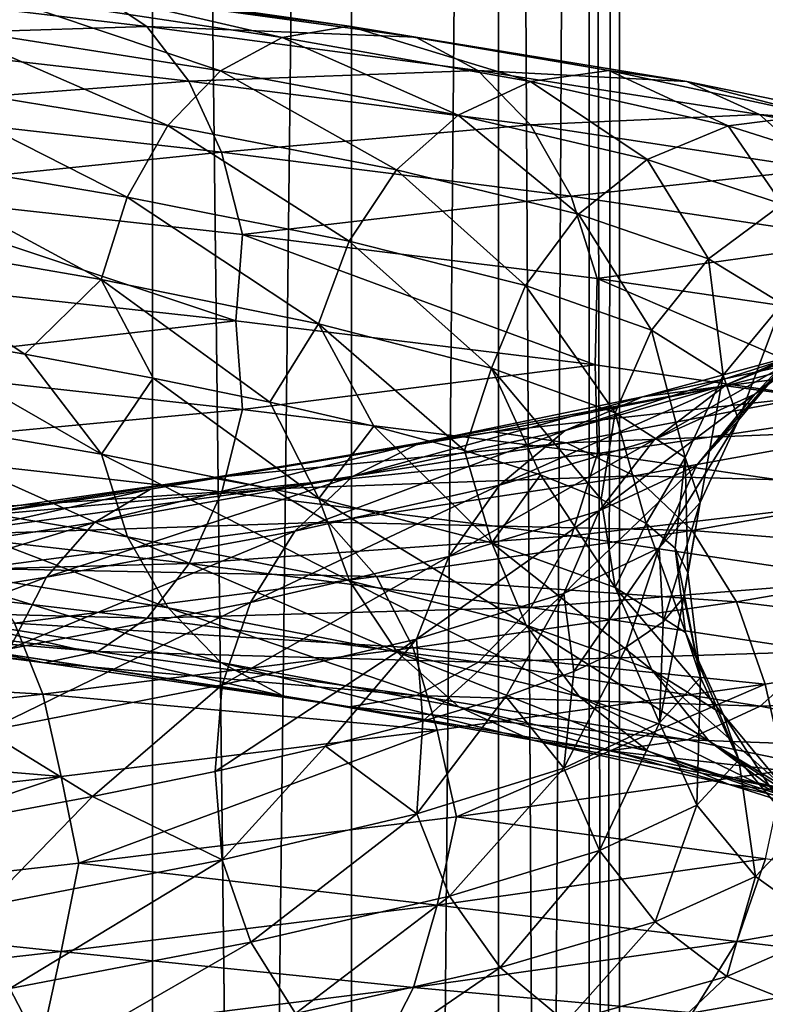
# Model space of a CAD drawing. Header units: metres. Extents: x -109 to 109, y -917 to 389.
# Tile 209 of 256: x 8.64 to 14.06, y -455.16 to -448. Entities that reach past the tile are written whole.
import ezdxf

# ---------------------------------------------------------------- set-up
doc = ezdxf.new("R2010")
doc.units = ezdxf.units.M
doc.layers.add('solid_24503124_XXX_01_SW0001_01', color=7, linetype='CONTINUOUS')

msp = doc.modelspace()

# ---------------------------------------------------------------- linework, layer by layer
at = {"layer": 'solid_24503124_XXX_01_SW0001_01'}
for points in [[(7.834188, -410, -10.374262), (9.606456, -535, -8.758754), (7.834196, -535, -10.374236)], [(9.607141, -410, -8.758013), (9.606456, -535, -8.758754), (7.834188, -410, -10.374262)], [(7.834294, -410, 10.374181), (7.834196, -535, 10.374236), (9.606456, -535, 8.758754)], [(7.834294, -410, 10.374181), (9.606456, -535, 8.758754), (9.607066, -410, 8.758096)], [(9.607066, -410, 8.758096), (9.606456, -535, 8.758754), (11.053084, -535, 6.843201)], [(11.052779, -410, -6.843673), (11.053084, -535, -6.843201), (9.606456, -535, -8.758754)], [(11.052779, -410, -6.843673), (9.606456, -535, -8.758754), (9.607141, -410, -8.758013)], [(9.607066, -410, 8.758096), (11.053084, -535, 6.843201), (11.052835, -410, 6.84358)], [(12.122142, -410, -4.696133), (11.053084, -535, -6.843201), (11.052779, -410, -6.843673)], [(11.052835, -410, 6.84358), (11.053084, -535, 6.843201), (12.122123, -410, 4.696183)], [(12.122123, -410, 4.696183), (11.053084, -535, 6.843201), (12.122266, -535, 4.695816)], [(12.122142, -410, -4.696133), (12.122266, -535, -4.695816), (11.053084, -535, -6.843201)], [(12.122123, -410, 4.696183), (12.122266, -535, 4.695816), (12.778495, -535, 2.389471)], [(12.122123, -410, 4.696183), (12.778495, -535, 2.389471), (12.778644, -410, 2.388729)], [(12.778636, -410, -2.388776), (12.122266, -535, -4.695816), (12.122142, -410, -4.696133)], [(12.778636, -410, -2.388776), (12.778495, -535, -2.389471), (12.122266, -535, -4.695816)], [(12.778644, -410, 2.388729), (12.778495, -535, 2.389471), (13, -535)], [(13, -410), (13, -535), (12.778495, -535, -2.389471)], [(12.778636, -410, -2.388776), (13, -410), (12.778495, -535, -2.389471)], [(12.778644, -410, 2.388729), (13, -535), (13, -410)], [(6.878595, -447.734497, -16.225285), (9.566786, -448.052399, -14.799064), (7.098633, -448.130981, -16.74431)], [(9.207066, -447.810822, -14.242605), (9.566786, -448.052399, -14.799064), (6.878595, -447.734497, -16.225285)], [(8.431896, -447.812439, -13.043479), (10.550812, -448.131927, -11.398964), (8.819411, -447.730835, -13.642934)], [(8.819411, -447.730835, -13.642934), (11.035708, -448.050323, -11.92284), (9.207066, -447.810822, -14.242605)], [(10.550812, -448.131927, -11.398964), (11.035708, -448.050323, -11.92284), (8.819411, -447.730835, -13.642934)], [(8.072597, -448.055634, -12.487671), (10.101221, -448.375122, -10.913232), (8.431896, -447.812439, -13.043479)], [(10.101221, -448.375122, -10.913232), (10.550812, -448.131927, -11.398964), (8.431896, -447.812439, -13.043479)], [(9.207066, -447.810822, -14.242605), (11.52078, -448.13031, -12.446905), (9.566786, -448.052399, -14.799064)], [(11.035708, -448.050323, -11.92284), (11.52078, -448.13031, -12.446905), (9.207066, -447.810822, -14.242605)], [(9.566786, -448.052399, -14.799064), (9.872815, -448.448883, -15.272467), (7.098633, -448.130981, -16.74431)], [(7.767199, -448.453522, -12.015244), (9.719077, -448.77301, -10.500368), (8.072597, -448.055634, -12.487671)], [(9.719077, -448.77301, -10.500368), (10.101221, -448.375122, -10.913232), (8.072597, -448.055634, -12.487671)], [(9.566786, -448.052399, -14.799064), (11.970897, -448.371887, -12.933206), (9.872815, -448.448883, -15.272467)], [(11.52078, -448.13031, -12.446905), (11.970897, -448.371887, -12.933206), (9.566786, -448.052399, -14.799064)], [(10.550812, -448.131927, -11.398964), (12.353908, -448.453003, -9.413593), (11.035708, -448.050323, -11.92284)], [(11.035708, -448.050323, -11.92284), (12.921671, -448.371399, -9.846225), (11.52078, -448.13031, -12.446905)], [(12.353908, -448.453003, -9.413593), (12.921671, -448.371399, -9.846225), (11.035708, -448.050323, -11.92284)], [(7.098633, -448.130981, -16.74431), (9.872815, -448.448883, -15.272467), (7.268275, -448.648743, -17.144464)], [(10.101221, -448.375122, -10.913232), (11.827484, -448.696198, -9.012462), (10.550812, -448.131927, -11.398964)], [(11.827484, -448.696198, -9.012462), (12.353908, -448.453003, -9.413593), (10.550812, -448.131927, -11.398964)], [(11.52078, -448.13031, -12.446905), (13.489639, -448.451385, -10.279014), (11.970897, -448.371887, -12.933206)], [(12.921671, -448.371399, -9.846225), (13.489639, -448.451385, -10.279014), (11.52078, -448.13031, -12.446905)], [(9.719077, -448.77301, -10.500368), (11.380033, -449.094086, -8.671507), (10.101221, -448.375122, -10.913232)], [(11.970897, -448.371887, -12.933206), (12.35383, -448.768372, -13.346923), (9.872815, -448.448883, -15.272467)], [(11.380033, -449.094086, -8.671507), (11.827484, -448.696198, -9.012462), (10.101221, -448.375122, -10.913232)], [(11.970897, -448.371887, -12.933206), (14.01668, -448.692963, -10.680614), (12.35383, -448.768372, -13.346923)], [(13.489639, -448.451385, -10.279014), (14.01668, -448.692963, -10.680614), (11.970897, -448.371887, -12.933206)], [(12.353908, -448.453003, -9.413593), (13.789617, -448.775635, -7.147867), (12.921671, -448.371399, -9.846225)], [(12.921671, -448.371399, -9.846225), (14.423363, -448.694061, -7.47637), (13.489639, -448.451385, -10.279014)], [(13.789617, -448.775635, -7.147867), (14.423363, -448.694061, -7.47637), (12.921671, -448.371399, -9.846225)], [(9.872815, -448.448883, -15.272467), (10.108755, -448.966644, -15.637447), (7.268275, -448.648743, -17.144464)], [(7.53203, -448.97229, -11.651456), (9.42481, -449.291779, -10.182446), (7.767199, -448.453522, -12.015244)], [(9.42481, -449.291779, -10.182446), (9.719077, -448.77301, -10.500368), (7.767199, -448.453522, -12.015244)], [(9.872815, -448.448883, -15.272467), (12.35383, -448.768372, -13.346923), (10.108755, -448.966644, -15.637447)], [(11.827484, -448.696198, -9.012462), (13.202015, -449.018829, -6.843283), (12.353908, -448.453003, -9.413593)], [(13.202015, -449.018829, -6.843283), (13.789617, -448.775635, -7.147867), (12.353908, -448.453003, -9.413593)], [(13.489639, -448.451385, -10.279014), (15.057338, -448.774048, -7.804992), (14.01668, -448.692963, -10.680614)], [(14.423363, -448.694061, -7.47637), (15.057338, -448.774048, -7.804992), (13.489639, -448.451385, -10.279014)], [(7.268275, -448.648743, -17.144464), (10.108755, -448.966644, -15.637447), (7.37743, -449.247345, -17.401939)], [(11.380033, -449.094086, -8.671507), (12.702562, -449.416748, -6.584391), (11.827484, -448.696198, -9.012462)], [(12.702562, -449.416748, -6.584391), (13.202015, -449.018829, -6.843283), (11.827484, -448.696198, -9.012462)], [(14.01668, -448.692963, -10.680614), (14.465055, -449.089447, -11.022273), (12.35383, -448.768372, -13.346923)], [(13.789617, -448.775635, -7.147867), (14.813636, -449.099884, -4.669183), (14.423363, -448.694061, -7.47637)], [(14.01668, -448.692963, -10.680614), (15.645628, -449.015625, -8.109933), (14.465055, -449.089447, -11.022273)], [(15.057338, -448.774048, -7.804992), (15.645628, -449.015625, -8.109933), (14.01668, -448.692963, -10.680614)], [(9.42481, -449.291779, -10.182446), (11.035477, -449.612854, -8.408958), (9.719077, -448.77301, -10.500368)], [(11.035477, -449.612854, -8.408958), (11.380033, -449.094086, -8.671507), (9.719077, -448.77301, -10.500368)], [(12.35383, -448.768372, -13.346923), (12.649061, -449.286133, -13.665887), (10.108755, -448.966644, -15.637447)], [(12.35383, -448.768372, -13.346923), (14.465055, -449.089447, -11.022273), (12.649061, -449.286133, -13.665887)], [(13.202015, -449.018829, -6.843283), (14.182399, -449.343079, -4.47022), (13.789617, -448.775635, -7.147867)], [(14.182399, -449.343079, -4.47022), (14.813636, -449.099884, -4.669183), (13.789617, -448.775635, -7.147867)], [(10.108755, -448.966644, -15.637447), (10.260569, -449.565247, -15.872291), (7.37743, -449.247345, -17.401939)], [(7.381127, -449.571503, -11.418022), (9.235988, -449.890991, -9.978444), (7.53203, -448.97229, -11.651456)], [(9.235988, -449.890991, -9.978444), (9.42481, -449.291779, -10.182446), (7.53203, -448.97229, -11.651456)], [(10.108755, -448.966644, -15.637447), (12.649061, -449.286133, -13.665887), (10.260569, -449.565247, -15.872291)], [(12.702562, -449.416748, -6.584391), (13.645857, -449.740967, -4.301105), (13.202015, -449.018829, -6.843283)], [(13.645857, -449.740967, -4.301105), (14.182399, -449.343079, -4.47022), (13.202015, -449.018829, -6.843283)], [(11.035477, -449.612854, -8.408958), (12.317965, -449.935516, -6.385034), (11.380033, -449.094086, -8.671507)], [(12.317965, -449.935516, -6.385034), (12.702562, -449.416748, -6.584391), (11.380033, -449.094086, -8.671507)], [(14.465055, -449.089447, -11.022273), (14.81074, -449.607208, -11.285683), (12.649061, -449.286133, -13.665887)], [(7.37743, -449.247345, -17.401939), (10.213464, -450.191986, -16.019981), (7.309686, -449.874542, -17.53763)], [(7.37743, -449.247345, -17.401939), (10.260569, -449.565247, -15.872291), (10.213464, -450.191986, -16.019981)], [(9.235988, -449.890991, -9.978444), (10.814384, -450.212067, -8.240487), (9.42481, -449.291779, -10.182446)], [(10.814384, -450.212067, -8.240487), (11.035477, -449.612854, -8.408958), (9.42481, -449.291779, -10.182446)], [(12.649061, -449.286133, -13.665887), (12.839025, -449.884735, -13.87112), (10.260569, -449.565247, -15.872291)], [(12.649061, -449.286133, -13.665887), (14.81074, -449.607208, -11.285683), (12.839025, -449.884735, -13.87112)], [(13.645857, -449.740967, -4.301105), (14.182088, -450.066772, -1.889134), (14.182399, -449.343079, -4.47022)], [(12.317965, -449.935516, -6.385034), (13.232699, -450.259735, -4.17088), (12.702562, -449.416748, -6.584391)], [(13.232699, -450.259735, -4.17088), (13.645857, -449.740967, -4.301105), (12.702562, -449.416748, -6.584391)], [(7.381127, -449.571503, -11.418022), (7.669878, -450.259674, -11.108546), (8.680806, -450.433655, -10.338399)], [(7.381127, -449.571503, -11.418022), (8.680806, -450.433655, -10.338399), (9.235988, -449.890991, -9.978444)], [(10.260569, -449.565247, -15.872291), (12.82323, -450.512115, -14.01989), (10.213464, -450.191986, -16.019981)], [(10.260569, -449.565247, -15.872291), (12.839025, -449.884735, -13.87112), (12.82323, -450.512115, -14.01989)], [(10.814384, -450.212067, -8.240487), (12.071177, -450.534698, -6.257112), (11.035477, -449.612854, -8.408958)], [(12.071177, -450.534698, -6.257112), (12.317965, -449.935516, -6.385034), (11.035477, -449.612854, -8.408958)], [(14.81074, -449.607208, -11.285683), (15.033168, -450.205811, -11.455172), (12.839025, -449.884735, -13.87112)], [(13.232699, -450.259735, -4.17088), (13.752694, -450.585541, -1.831936), (13.645857, -449.740967, -4.301105)], [(13.752694, -450.585541, -1.831936), (14.182088, -450.066772, -1.889134), (13.645857, -449.740967, -4.301105)], [(7.309686, -449.874542, -17.53763), (10.213464, -450.191986, -16.019981), (7.378181, -450.517792, -17.403711)], [(9.235988, -449.890991, -9.978444), (8.680806, -450.433655, -10.338399), (9.612733, -450.607697, -9.478673)], [(9.235988, -449.890991, -9.978444), (9.612733, -450.607697, -9.478673), (10.459478, -450.782288, -8.534381)], [(9.235988, -449.890991, -9.978444), (10.459478, -450.782288, -8.534381), (10.814384, -450.212067, -8.240487)], [(12.839025, -449.884735, -13.87112), (15.041885, -450.832916, -11.606283), (12.82323, -450.512115, -14.01989)], [(12.839025, -449.884735, -13.87112), (15.033168, -450.205811, -11.455172), (15.041885, -450.832916, -11.606283)], [(12.071177, -450.534698, -6.257112), (12.967586, -450.858948, -4.087317), (12.317965, -449.935516, -6.385034)], [(12.967586, -450.858948, -4.087317), (13.232699, -450.259735, -4.17088), (12.317965, -449.935516, -6.385034)], [(13.982753, -450.723114, 3.029549), (14.53254, -450.325226, 3.148668), (14.858371, -449.996246, 0.601506)], [(14.296257, -450.394165, 0.57875), (13.982753, -450.723114, 3.029549), (14.858371, -449.996246, 0.601506)], [(13.752694, -450.585541, -1.831936), (13.863406, -450.912933, 0.561227), (14.182088, -450.066772, -1.889134)], [(13.775051, -450.655762, 5.602207), (14.388158, -450.412567, 5.851553), (15.179362, -450.082031, 3.288811)], [(14.53254, -450.325226, 3.148668), (13.775051, -450.655762, 5.602207), (15.179362, -450.082031, 3.288811)], [(13.863406, -450.912933, 0.561227), (14.296257, -450.394165, 0.57875), (14.182088, -450.066772, -1.889134)], [(10.213464, -450.191986, -16.019981), (10.261613, -450.835693, -15.873907), (7.378181, -450.517792, -17.403711)], [(10.213464, -450.191986, -16.019981), (12.82323, -450.512115, -14.01989), (10.261613, -450.835693, -15.873907)], [(7.382172, -450.841949, -11.419639), (9.237295, -451.161438, -9.979856), (7.669878, -450.259674, -11.108546)], [(9.237295, -451.161438, -9.979856), (8.680806, -450.433655, -10.338399), (7.669878, -450.259674, -11.108546)], [(10.814384, -450.212067, -8.240487), (10.459478, -450.782288, -8.534381), (11.21649, -450.957916, -7.511118)], [(10.814384, -450.212067, -8.240487), (11.21649, -450.957916, -7.511118), (11.87539, -451.134338, -6.419589)], [(10.814384, -450.212067, -8.240487), (11.87539, -451.134338, -6.419589), (12.071177, -450.534698, -6.257112)], [(12.967586, -450.858948, -4.087317), (13.477163, -451.184753, -1.795234), (13.232699, -450.259735, -4.17088)], [(13.477163, -451.184753, -1.795234), (13.752694, -450.585541, -1.831936), (13.232699, -450.259735, -4.17088)], [(13.166178, -450.74469, 8.239056), (13.771272, -450.663086, 8.617708), (15.049412, -450.330963, 6.12048)], [(14.388158, -450.412567, 5.851553), (13.166178, -450.74469, 8.239056), (15.049412, -450.330963, 6.12048)], [(13.25392, -451.05365, 5.390267), (13.775051, -450.655762, 5.602207), (14.53254, -450.325226, 3.148668)], [(13.982753, -450.723114, 3.029549), (13.25392, -451.05365, 5.390267), (14.53254, -450.325226, 3.148668)], [(15.049412, -450.330963, 6.12048), (13.771272, -450.663086, 8.617708), (15.710905, -450.41095, 6.389504)], [(12.605142, -450.987885, 7.887974), (13.166178, -450.74469, 8.239056), (14.388158, -450.412567, 5.851553)], [(13.775051, -450.655762, 5.602207), (12.605142, -450.987885, 7.887974), (14.388158, -450.412567, 5.851553)], [(13.559394, -451.241882, 2.937823), (13.982753, -450.723114, 3.029549), (14.296257, -450.394165, 0.57875)], [(13.863406, -450.912933, 0.561227), (13.559394, -451.241882, 2.937823), (14.296257, -450.394165, 0.57875)], [(13.771272, -450.663086, 8.617708), (14.376584, -450.743073, 8.996497), (15.710905, -450.41095, 6.389504)], [(9.237295, -451.161438, -9.979856), (9.612733, -450.607697, -9.478673), (8.680806, -450.433655, -10.338399)], [(7.378181, -450.517792, -17.403711), (10.261613, -450.835693, -15.873907), (7.269682, -451.116974, -17.147781)], [(12.82323, -450.512115, -14.01989), (12.840332, -451.155182, -13.872533), (10.261613, -450.835693, -15.873907)], [(12.071177, -450.534698, -6.257112), (11.87539, -451.134338, -6.419589), (12.427059, -451.31073, -5.27428)], [(12.071177, -450.534698, -6.257112), (12.427059, -451.31073, -5.27428), (12.867613, -451.487549, -4.082119)], [(12.071177, -450.534698, -6.257112), (12.867613, -451.487549, -4.082119), (12.967586, -450.858948, -4.087317)], [(12.82323, -450.512115, -14.01989), (15.041885, -450.832916, -11.606283), (12.840332, -451.155182, -13.872533)], [(9.237295, -451.161438, -9.979856), (10.815915, -451.482513, -8.241653), (9.612733, -450.607697, -9.478673)], [(10.815915, -451.482513, -8.241653), (10.459478, -450.782288, -8.534381), (9.612733, -450.607697, -9.478673)], [(13.477163, -451.184753, -1.795234), (13.585657, -451.512115, 0.549983), (13.752694, -450.585541, -1.831936)], [(13.585657, -451.512115, 0.549983), (13.863406, -450.912933, 0.561227), (13.752694, -450.585541, -1.831936)], [(11.552893, -451.078369, 10.381896), (12.083843, -450.996765, 10.859029), (13.771272, -450.663086, 8.617708)], [(13.166178, -450.74469, 8.239056), (11.552893, -451.078369, 10.381896), (13.771272, -450.663086, 8.617708)], [(13.771272, -450.663086, 8.617708), (12.083843, -450.996765, 10.859029), (14.376584, -450.743073, 8.996497)], [(12.12827, -451.385773, 7.58956), (12.605142, -450.987885, 7.887974), (13.775051, -450.655762, 5.602207)], [(13.25392, -451.05365, 5.390267), (12.12827, -451.385773, 7.58956), (13.775051, -450.655762, 5.602207)], [(11.060601, -451.321564, 9.939503), (11.552893, -451.078369, 10.381896), (13.166178, -450.74469, 8.239056)], [(12.605142, -450.987885, 7.887974), (11.060601, -451.321564, 9.939503), (13.166178, -450.74469, 8.239056)], [(12.083843, -450.996765, 10.859029), (12.614985, -451.076782, 11.336335), (14.376584, -450.743073, 8.996497)], [(14.376584, -450.743073, 8.996497), (12.614985, -451.076782, 11.336335), (14.938277, -450.98465, 9.34799)], [(12.852629, -451.572418, 5.227065), (13.25392, -451.05365, 5.390267), (13.982753, -450.723114, 3.029549)], [(13.559394, -451.241882, 2.937823), (12.852629, -451.572418, 5.227065), (13.982753, -450.723114, 3.029549)], [(10.261613, -450.835693, -15.873907), (10.110711, -451.434906, -15.640473), (7.269682, -451.116974, -17.147781)], [(9.427258, -451.76004, -10.185091), (9.237295, -451.161438, -9.979856), (7.382172, -450.841949, -11.419639)], [(7.533986, -451.440552, -11.654482), (9.427258, -451.76004, -10.185091), (7.382172, -450.841949, -11.419639)], [(10.261613, -450.835693, -15.873907), (12.840332, -451.155182, -13.872533), (10.110711, -451.434906, -15.640473)], [(10.815915, -451.482513, -8.241653), (11.21649, -450.957916, -7.511118), (10.459478, -450.782288, -8.534381)], [(15.041885, -450.832916, -11.606283), (15.034698, -451.476257, -11.456338), (12.840332, -451.155182, -13.872533)], [(12.967586, -450.858948, -4.087317), (12.867613, -451.487549, -4.082119), (13.19459, -451.665161, -2.851257)], [(12.967586, -450.858948, -4.087317), (13.19459, -451.665161, -2.851257), (13.477163, -451.184753, -1.795234)], [(13.287736, -451.841095, 2.878965), (13.559394, -451.241882, 2.937823), (13.863406, -450.912933, 0.561227)], [(13.585657, -451.512115, 0.549983), (13.287736, -451.841095, 2.878965), (13.863406, -450.912933, 0.561227)], [(10.642162, -451.719482, 9.563477), (11.060601, -451.321564, 9.939503), (12.605142, -450.987885, 7.887974)], [(12.12827, -451.385773, 7.58956), (10.642162, -451.719482, 9.563477), (12.605142, -450.987885, 7.887974)], [(10.815915, -451.482513, -8.241653), (12.072886, -451.805176, -6.257998), (11.21649, -450.957916, -7.511118)], [(12.072886, -451.805176, -6.257998), (11.87539, -451.134338, -6.419589), (11.21649, -450.957916, -7.511118)], [(12.614985, -451.076782, 11.336335), (13.107853, -451.318359, 11.779245), (14.938277, -450.98465, 9.34799)], [(14.938277, -450.98465, 9.34799), (13.107853, -451.318359, 11.779245), (15.416134, -451.381134, 9.64702)], [(9.594419, -451.413666, 12.214122), (10.035362, -451.332062, 12.77546), (12.083843, -450.996765, 10.859029)], [(11.552893, -451.078369, 10.381896), (9.594419, -451.413666, 12.214122), (12.083843, -450.996765, 10.859029)], [(12.083843, -450.996765, 10.859029), (10.035362, -451.332062, 12.77546), (12.614985, -451.076782, 11.336335)], [(11.76106, -451.904541, 7.359769), (12.12827, -451.385773, 7.58956), (13.25392, -451.05365, 5.390267)], [(12.852629, -451.572418, 5.227065), (11.76106, -451.904541, 7.359769), (13.25392, -451.05365, 5.390267)], [(7.269682, -451.116974, -17.147781), (10.110711, -451.434906, -15.640473), (7.100594, -451.635742, -16.748936)], [(9.185583, -451.65686, 11.693654), (9.594419, -451.413666, 12.214122), (11.552893, -451.078369, 10.381896)], [(11.060601, -451.321564, 9.939503), (9.185583, -451.65686, 11.693654), (11.552893, -451.078369, 10.381896)], [(10.035362, -451.332062, 12.77546), (10.476463, -451.412048, 13.337003), (12.614985, -451.076782, 11.336335)], [(12.614985, -451.076782, 11.336335), (10.476463, -451.412048, 13.337003), (13.107853, -451.318359, 11.779245)], [(12.072886, -451.805176, -6.257998), (12.427059, -451.31073, -5.27428), (11.87539, -451.134338, -6.419589)], [(11.038342, -452.081116, -8.411141), (10.815915, -451.482513, -8.241653), (9.237295, -451.161438, -9.979856)], [(9.427258, -451.76004, -10.185091), (11.038342, -452.081116, -8.411141), (9.237295, -451.161438, -9.979856)], [(12.840332, -451.155182, -13.872533), (12.651509, -451.754395, -13.66853), (10.110711, -451.434906, -15.640473)], [(12.840332, -451.155182, -13.872533), (15.034698, -451.476257, -11.456338), (12.651509, -451.754395, -13.66853)], [(13.477163, -451.184753, -1.795234), (13.19459, -451.665161, -2.851257), (13.404677, -451.843109, -1.596246)], [(13.477163, -451.184753, -1.795234), (13.404677, -451.843109, -1.596246), (13.495926, -452.021179, -0.329711)], [(13.477163, -451.184753, -1.795234), (13.495926, -452.021179, -0.329711), (13.585657, -451.512115, 0.549983)], [(12.59513, -452.171631, 5.122343), (12.852629, -451.572418, 5.227065), (13.559394, -451.241882, 2.937823)], [(13.287736, -451.841095, 2.878965), (12.59513, -452.171631, 5.122343), (13.559394, -451.241882, 2.937823)], [(7.349942, -451.750519, 13.682849), (7.687732, -451.668915, 14.311687), (10.035362, -451.332062, 12.77546)], [(9.594419, -451.413666, 12.214122), (7.349942, -451.750519, 13.682849), (10.035362, -451.332062, 12.77546)], [(10.035362, -451.332062, 12.77546), (7.687732, -451.668915, 14.311687), (10.476463, -451.412048, 13.337003)], [(8.838078, -452.054749, 11.251266), (9.185583, -451.65686, 11.693654), (11.060601, -451.321564, 9.939503)], [(10.642162, -451.719482, 9.563477), (8.838078, -452.054749, 11.251266), (11.060601, -451.321564, 9.939503)], [(10.476463, -451.412048, 13.337003), (10.885779, -451.653625, 13.85808), (13.107853, -451.318359, 11.779245)], [(13.107853, -451.318359, 11.779245), (10.885779, -451.653625, 13.85808), (13.527156, -451.714844, 12.156049)], [(12.072886, -451.805176, -6.257998), (12.969421, -452.129395, -4.087896), (12.427059, -451.31073, -5.27428)], [(12.969421, -452.129395, -4.087896), (12.867613, -451.487549, -4.082119), (12.427059, -451.31073, -5.27428)], [(13.107853, -451.318359, 11.779245), (13.527156, -451.714844, 12.156049), (15.416134, -451.381134, 9.64702)], [(7.036747, -451.993713, 13.099796), (7.349942, -451.750519, 13.682849), (9.594419, -451.413666, 12.214122)], [(9.185583, -451.65686, 11.693654), (7.036747, -451.993713, 13.099796), (9.594419, -451.413666, 12.214122)], [(7.687732, -451.668915, 14.311687), (8.025644, -451.748901, 14.940754), (10.476463, -451.412048, 13.337003)], [(10.476463, -451.412048, 13.337003), (8.025644, -451.748901, 14.940754), (10.885779, -451.653625, 13.85808)], [(10.319948, -452.238251, 9.273922), (10.642162, -451.719482, 9.563477), (12.12827, -451.385773, 7.58956)], [(11.76106, -451.904541, 7.359769), (10.319948, -452.238251, 9.273922), (12.12827, -451.385773, 7.58956)], [(15.416134, -451.381134, 9.64702), (13.527156, -451.714844, 12.156049), (15.784548, -451.898895, 9.877564)], [(10.110711, -451.434906, -15.640473), (9.875543, -451.953674, -15.276686), (7.100594, -451.635742, -16.748936)], [(9.722489, -452.277802, -10.504055), (9.427258, -451.76004, -10.185091), (7.533986, -451.440552, -11.654482)], [(7.769926, -451.958313, -12.019463), (9.722489, -452.277802, -10.504055), (7.533986, -451.440552, -11.654482)], [(10.110711, -451.434906, -15.640473), (12.651509, -451.754395, -13.66853), (9.875543, -451.953674, -15.276686)], [(12.321163, -452.403748, -6.386692), (12.072886, -451.805176, -6.257998), (10.815915, -451.482513, -8.241653)], [(11.038342, -452.081116, -8.411141), (12.321163, -452.403748, -6.386692), (10.815915, -451.482513, -8.241653)], [(15.034698, -451.476257, -11.456338), (14.813606, -452.07547, -11.287867), (12.651509, -451.754395, -13.66853)], [(12.969421, -452.129395, -4.087896), (13.19459, -451.665161, -2.851257), (12.867613, -451.487549, -4.082119)], [(13.585657, -451.512115, 0.549983), (13.318348, -452.378845, 2.202142), (13.287736, -451.841095, 2.878965)], [(13.585657, -451.512115, 0.549983), (13.467031, -452.199554, 0.938692), (13.318348, -452.378845, 2.202142)], [(13.585657, -451.512115, 0.549983), (13.495926, -452.021179, -0.329711), (13.467031, -452.199554, 0.938692)], [(11.525431, -452.503754, 7.212318), (11.76106, -451.904541, 7.359769), (12.852629, -451.572418, 5.227065)], [(12.59513, -452.171631, 5.122343), (11.525431, -452.503754, 7.212318), (12.852629, -451.572418, 5.227065)], [(6.770536, -452.391602, 12.604211), (7.036747, -451.993713, 13.099796), (9.185583, -451.65686, 11.693654)], [(8.838078, -452.054749, 11.251266), (6.770536, -452.391602, 12.604211), (9.185583, -451.65686, 11.693654)], [(7.100594, -451.635742, -16.748936), (9.875543, -451.953674, -15.276686), (6.88101, -452.033661, -16.230978)], [(8.025644, -451.748901, 14.940754), (8.339206, -451.990479, 15.524489), (10.885779, -451.653625, 13.85808)], [(10.885779, -451.653625, 13.85808), (8.339206, -451.990479, 15.524489), (11.234001, -452.05011, 14.301382)], [(10.885779, -451.653625, 13.85808), (11.234001, -452.05011, 14.301382), (13.527156, -451.714844, 12.156049)], [(12.969421, -452.129395, -4.087896), (13.479071, -452.4552, -1.795488), (13.19459, -451.665161, -2.851257)], [(13.479071, -452.4552, -1.795488), (13.404677, -451.843109, -1.596246), (13.19459, -451.665161, -2.851257)], [(8.570486, -452.573517, 10.910609), (8.838078, -452.054749, 11.251266), (10.642162, -451.719482, 9.563477)], [(10.319948, -452.238251, 9.273922), (8.570486, -452.573517, 10.910609), (10.642162, -451.719482, 9.563477)], [(11.384027, -452.598877, -8.674551), (11.038342, -452.081116, -8.411141), (9.427258, -451.76004, -10.185091)], [(9.722489, -452.277802, -10.504055), (11.384027, -452.598877, -8.674551), (9.427258, -451.76004, -10.185091)], [(12.651509, -451.754395, -13.66853), (12.357243, -452.273163, -13.350609), (9.875543, -451.953674, -15.276686)], [(13.527156, -451.714844, 12.156049), (11.234001, -452.05011, 14.301382), (13.850427, -452.232605, 12.446553)], [(12.651509, -451.754395, -13.66853), (14.813606, -452.07547, -11.287867), (12.357243, -452.273163, -13.350609)], [(13.527156, -451.714844, 12.156049), (13.850427, -452.232605, 12.446553), (15.784548, -451.898895, 9.877564)], [(13.236135, -452.727997, -4.171963), (12.969421, -452.129395, -4.087896), (12.072886, -451.805176, -6.257998)], [(12.321163, -452.403748, -6.386692), (13.236135, -452.727997, -4.171963), (12.072886, -451.805176, -6.257998)], [(13.287736, -451.841095, 2.878965), (12.668906, -452.73941, 4.663229), (12.59513, -452.171631, 5.122343)], [(13.287736, -451.841095, 2.878965), (13.051127, -452.559113, 3.449508), (12.668906, -452.73941, 4.663229)], [(13.287736, -451.841095, 2.878965), (13.318348, -452.378845, 2.202142), (13.051127, -452.559113, 3.449508)], [(13.58758, -452.782562, 0.550061), (13.495926, -452.021179, -0.329711), (13.404677, -451.843109, -1.596246)], [(13.479071, -452.4552, -1.795488), (13.58758, -452.782562, 0.550061), (13.404677, -451.843109, -1.596246)], [(10.113191, -452.837433, 9.088121), (10.319948, -452.238251, 9.273922), (11.76106, -451.904541, 7.359769)], [(11.525431, -452.503754, 7.212318), (10.113191, -452.837433, 9.088121), (11.76106, -451.904541, 7.359769)], [(15.784548, -451.898895, 9.877564), (13.850427, -452.232605, 12.446553), (16.021599, -452.497498, 10.025906)], [(9.875543, -451.953674, -15.276686), (9.570144, -452.351563, -14.804258), (6.88101, -452.033661, -16.230978)], [(10.105423, -452.674286, -10.917771), (9.722489, -452.277802, -10.504055), (7.769926, -451.958313, -12.019463)], [(8.075954, -452.354797, -12.492866), (10.105423, -452.674286, -10.917771), (7.769926, -451.958313, -12.019463)], [(8.339206, -451.990479, 15.524489), (8.605967, -452.386963, 16.021097), (11.234001, -452.05011, 14.301382)], [(9.875543, -451.953674, -15.276686), (12.357243, -452.273163, -13.350609), (9.570144, -452.351563, -14.804258)], [(6.565543, -452.91037, 12.222591), (6.770536, -452.391602, 12.604211), (8.838078, -452.054749, 11.251266)], [(8.570486, -452.573517, 10.910609), (6.565543, -452.91037, 12.222591), (8.838078, -452.054749, 11.251266)], [(6.88101, -452.033661, -16.230978), (9.570144, -452.351563, -14.804258), (6.62267, -452.276855, -15.621606)], [(11.234001, -452.05011, 14.301382), (8.605967, -452.386963, 16.021097), (11.502471, -452.567871, 14.643155)], [(11.234001, -452.05011, 14.301382), (11.502471, -452.567871, 14.643155), (13.850427, -452.232605, 12.446553)], [(13.58758, -452.782562, 0.550061), (13.467031, -452.199554, 0.938692), (13.495926, -452.021179, -0.329711)], [(12.707023, -452.921509, -6.586703), (12.321163, -452.403748, -6.386692), (11.038342, -452.081116, -8.411141)], [(11.384027, -452.598877, -8.674551), (12.707023, -452.921509, -6.586703), (11.038342, -452.081116, -8.411141)], [(14.813606, -452.07547, -11.287867), (14.469051, -452.594238, -11.025318), (12.357243, -452.273163, -13.350609)], [(13.756266, -453.053802, -1.832412), (13.479071, -452.4552, -1.795488), (12.969421, -452.129395, -4.087896)], [(13.236135, -452.727997, -4.171963), (13.756266, -453.053802, -1.832412), (12.969421, -452.129395, -4.087896)], [(12.59513, -452.171631, 5.122343), (11.570492, -453.101166, 6.953631), (11.525431, -452.503754, 7.212318)], [(12.59513, -452.171631, 5.122343), (12.1744, -452.919922, 5.833413), (11.570492, -453.101166, 6.953631)], [(12.59513, -452.171631, 5.122343), (12.668906, -452.73941, 4.663229), (12.1744, -452.919922, 5.833413)], [(13.289617, -453.111542, 2.879372), (13.318348, -452.378845, 2.202142), (13.467031, -452.199554, 0.938692)], [(13.58758, -452.782562, 0.550061), (13.289617, -453.111542, 2.879372), (13.467031, -452.199554, 0.938692)], [(8.82333, -452.676361, -13.648995), (8.435675, -452.596375, -13.049324), (6.065317, -452.278473, -14.306917)], [(6.344044, -452.358459, -14.964381), (8.82333, -452.676361, -13.648995), (6.065317, -452.278473, -14.306917)], [(6.62267, -452.276855, -15.621606), (9.210844, -452.594757, -14.24845), (6.344044, -452.358459, -14.964381)], [(9.570144, -452.351563, -14.804258), (9.210844, -452.594757, -14.24845), (6.62267, -452.276855, -15.621606)], [(8.398779, -453.172729, 10.692019), (8.570486, -452.573517, 10.910609), (10.319948, -452.238251, 9.273922)], [(10.113191, -452.837433, 9.088121), (8.398779, -453.172729, 10.692019), (10.319948, -452.238251, 9.273922)], [(12.357243, -452.273163, -13.350609), (11.975099, -452.671051, -12.937745), (9.570144, -452.351563, -14.804258)], [(11.832403, -452.995361, -9.016211), (11.384027, -452.598877, -8.674551), (9.722489, -452.277802, -10.504055)], [(10.105423, -452.674286, -10.917771), (11.832403, -452.995361, -9.016211), (9.722489, -452.277802, -10.504055)], [(13.850427, -452.232605, 12.446553), (11.502471, -452.567871, 14.643155), (14.058433, -452.831207, 12.633475)], [(12.357243, -452.273163, -13.350609), (14.469051, -452.594238, -11.025318), (11.975099, -452.671051, -12.937745)], [(13.850427, -452.232605, 12.446553), (14.058433, -452.831207, 12.633475), (16.021599, -452.497498, 10.025906)], [(8.605967, -452.386963, 16.021097), (5.721758, -452.725403, 17.262934), (8.811631, -452.904724, 16.403969)], [(9.210844, -452.594757, -14.24845), (8.82333, -452.676361, -13.648995), (6.344044, -452.358459, -14.964381)], [(10.55554, -452.915863, -11.404073), (10.105423, -452.674286, -10.917771), (8.075954, -452.354797, -12.492866)], [(8.435675, -452.596375, -13.049324), (10.55554, -452.915863, -11.404073), (8.075954, -452.354797, -12.492866)], [(8.605967, -452.386963, 16.021097), (8.811631, -452.904724, 16.403969), (11.502471, -452.567871, 14.643155)], [(9.570144, -452.351563, -14.804258), (11.975099, -452.671051, -12.937745), (9.210844, -452.594757, -14.24845)], [(13.650648, -453.245758, -4.302615), (13.236135, -452.727997, -4.171963), (12.321163, -452.403748, -6.386692)], [(12.707023, -452.921509, -6.586703), (13.650648, -453.245758, -4.302615), (12.321163, -452.403748, -6.386692)], [(13.289617, -453.111542, 2.879372), (13.051127, -452.559113, 3.449508), (13.318348, -452.378845, 2.202142)], [(13.867006, -453.381165, 0.561373), (13.58758, -452.782562, 0.550061), (13.479071, -452.4552, -1.795488)], [(13.756266, -453.053802, -1.832412), (13.867006, -453.381165, 0.561373), (13.479071, -452.4552, -1.795488)], [(11.525431, -452.503754, 7.212318), (10.863873, -453.282959, 8.012825), (10.062139, -453.465027, 8.999881)], [(11.525431, -452.503754, 7.212318), (10.062139, -453.465027, 8.999881), (10.113191, -452.837433, 9.088121)], [(11.525431, -452.503754, 7.212318), (11.570492, -453.101166, 6.953631), (10.863873, -453.282959, 8.012825)], [(12.596912, -453.442078, 5.123067), (12.668906, -452.73941, 4.663229), (13.051127, -452.559113, 3.449508)], [(13.289617, -453.111542, 2.879372), (12.596912, -453.442078, 5.123067), (13.051127, -452.559113, 3.449508)], [(16.021599, -452.497498, 10.025906), (14.058433, -452.831207, 12.633475), (14.198197, -453.459412, 12.625343)], [(11.040611, -452.99585, -11.928138), (10.55554, -452.915863, -11.404073), (8.435675, -452.596375, -13.049324)], [(8.82333, -452.676361, -13.648995), (11.040611, -452.99585, -11.928138), (8.435675, -452.596375, -13.049324)], [(11.502471, -452.567871, 14.643155), (8.811631, -452.904724, 16.403969), (11.675215, -453.166473, 14.863066)], [(9.210844, -452.594757, -14.24845), (11.525508, -452.914246, -12.452013), (8.82333, -452.676361, -13.648995)], [(11.975099, -452.671051, -12.937745), (11.525508, -452.914246, -12.452013), (9.210844, -452.594757, -14.24845)], [(13.207506, -453.318024, -6.846129), (12.707023, -452.921509, -6.586703), (11.384027, -452.598877, -8.674551)], [(11.832403, -452.995361, -9.016211), (13.207506, -453.318024, -6.846129), (11.384027, -452.598877, -8.674551)], [(11.502471, -452.567871, 14.643155), (11.675215, -453.166473, 14.863066), (14.058433, -452.831207, 12.633475)], [(14.469051, -452.594238, -11.025318), (14.0216, -452.992126, -10.684363), (11.975099, -452.671051, -12.937745)], [(14.469051, -452.594238, -11.025318), (16.150572, -452.91687, -8.371671), (14.0216, -452.992126, -10.684363)], [(11.525508, -452.914246, -12.452013), (11.040611, -452.99585, -11.928138), (8.82333, -452.676361, -13.648995)], [(12.359444, -453.236938, -9.417811), (11.832403, -452.995361, -9.016211), (10.105423, -452.674286, -10.917771)], [(10.55554, -452.915863, -11.404073), (12.359444, -453.236938, -9.417811), (10.105423, -452.674286, -10.917771)], [(11.975099, -452.671051, -12.937745), (14.0216, -452.992126, -10.684363), (11.525508, -452.914246, -12.452013)], [(5.721758, -452.725403, 17.262934), (5.858496, -453.243164, 17.675482), (8.811631, -452.904724, 16.403969)], [(12.596912, -453.442078, 5.123067), (12.1744, -452.919922, 5.833413), (12.668906, -452.73941, 4.663229)], [(14.187068, -453.571564, -1.889797), (13.756266, -453.053802, -1.832412), (13.236135, -452.727997, -4.171963)], [(13.650648, -453.245758, -4.302615), (14.187068, -453.571564, -1.889797), (13.236135, -452.727997, -4.171963)], [(10.113191, -452.837433, 9.088121), (9.172151, -453.647308, 9.905491), (8.398779, -453.172729, 10.692019)], [(10.113191, -452.837433, 9.088121), (10.062139, -453.465027, 8.999881), (9.172151, -453.647308, 9.905491)], [(14.058433, -452.831207, 12.633475), (11.675215, -453.166473, 14.863066), (11.816292, -453.794403, 14.877624)], [(14.058433, -452.831207, 12.633475), (11.816292, -453.794403, 14.877624), (14.198197, -453.459412, 12.625343)], [(13.562915, -453.710144, 2.938586), (13.289617, -453.111542, 2.879372), (13.58758, -452.782562, 0.550061)], [(13.867006, -453.381165, 0.561373), (13.562915, -453.710144, 2.938586), (13.58758, -452.782562, 0.550061)], [(8.811631, -452.904724, 16.403969), (5.858496, -453.243164, 17.675482), (8.943964, -453.503326, 16.650324)], [(8.811631, -452.904724, 16.403969), (8.943964, -453.503326, 16.650324), (11.675215, -453.166473, 14.863066)], [(12.927412, -453.316925, -9.8506), (12.359444, -453.236938, -9.417811), (10.55554, -452.915863, -11.404073)], [(11.040611, -452.99585, -11.928138), (12.927412, -453.316925, -9.8506), (10.55554, -452.915863, -11.404073)], [(11.525508, -452.914246, -12.452013), (13.495175, -453.235321, -10.283232), (11.040611, -452.99585, -11.928138)], [(14.0216, -452.992126, -10.684363), (13.495175, -453.235321, -10.283232), (11.525508, -452.914246, -12.452013)], [(11.527062, -453.7742, 7.213339), (11.570492, -453.101166, 6.953631), (12.1744, -452.919922, 5.833413)], [(12.596912, -453.442078, 5.123067), (11.527062, -453.7742, 7.213339), (12.1744, -452.919922, 5.833413)], [(14.188297, -453.642242, -4.472079), (13.650648, -453.245758, -4.302615), (12.707023, -452.921509, -6.586703)], [(13.207506, -453.318024, -6.846129), (14.188297, -453.642242, -4.472079), (12.707023, -452.921509, -6.586703)], [(16.150572, -452.91687, -8.371671), (15.651119, -453.314789, -8.11278), (14.0216, -452.992126, -10.684363)], [(14.0216, -452.992126, -10.684363), (15.651119, -453.314789, -8.11278), (13.495175, -453.235321, -10.283232)], [(13.495175, -453.235321, -10.283232), (12.927412, -453.316925, -9.8506), (11.040611, -452.99585, -11.928138)], [(13.795796, -453.559601, -7.15107), (13.207506, -453.318024, -6.846129), (11.832403, -452.995361, -9.016211)], [(12.359444, -453.236938, -9.417811), (13.795796, -453.559601, -7.15107), (11.832403, -452.995361, -9.016211)], [(14.301276, -453.898926, 0.578953), (13.867006, -453.381165, 0.561373), (13.756266, -453.053802, -1.832412)], [(14.187068, -453.571564, -1.889797), (14.301276, -453.898926, 0.578953), (13.756266, -453.053802, -1.832412)], [(11.527062, -453.7742, 7.213339), (10.863873, -453.282959, 8.012825), (11.570492, -453.101166, 6.953631)], [(12.855967, -454.04068, 5.228423), (12.596912, -453.442078, 5.123067), (13.289617, -453.111542, 2.879372)], [(13.562915, -453.710144, 2.938586), (12.855967, -454.04068, 5.228423), (13.289617, -453.111542, 2.879372)], [(8.398779, -453.172729, 10.692019), (9.172151, -453.647308, 9.905491), (8.19908, -453.830292, 10.7241)], [(11.675215, -453.166473, 14.863066), (8.943964, -453.503326, 16.650324), (9.073986, -454.131927, 16.692341)], [(11.675215, -453.166473, 14.863066), (9.073986, -454.131927, 16.692341), (11.816292, -453.794403, 14.877624)], [(5.858496, -453.243164, 17.675482), (5.946479, -453.841766, 17.940931), (8.943964, -453.503326, 16.650324)], [(14.429771, -453.639587, -7.479692), (13.795796, -453.559601, -7.15107), (12.359444, -453.236938, -9.417811)], [(12.927412, -453.316925, -9.8506), (14.429771, -453.639587, -7.479692), (12.359444, -453.236938, -9.417811)], [(13.495175, -453.235321, -10.283232), (15.063518, -453.557983, -7.808195), (12.927412, -453.316925, -9.8506)], [(15.651119, -453.314789, -8.11278), (15.063518, -453.557983, -7.808195), (13.495175, -453.235321, -10.283232)], [(14.745845, -453.968048, -1.964229), (14.187068, -453.571564, -1.889797), (13.650648, -453.245758, -4.302615)], [(14.188297, -453.642242, -4.472079), (14.745845, -453.968048, -1.964229), (13.650648, -453.245758, -4.302615)], [(10.114622, -454.10788, 9.089408), (10.062139, -453.465027, 8.999881), (10.863873, -453.282959, 8.012825)], [(11.527062, -453.7742, 7.213339), (10.114622, -454.10788, 9.089408), (10.863873, -453.282959, 8.012825)], [(15.063518, -453.557983, -7.808195), (14.429771, -453.639587, -7.479692), (12.927412, -453.316925, -9.8506)], [(14.820274, -453.88382, -4.671275), (14.188297, -453.642242, -4.472079), (13.207506, -453.318024, -6.846129)], [(13.795796, -453.559601, -7.15107), (14.820274, -453.88382, -4.671275), (13.207506, -453.318024, -6.846129)], [(13.987661, -454.227905, 3.030613), (13.562915, -453.710144, 2.938586), (13.867006, -453.381165, 0.561373)], [(14.301276, -453.898926, 0.578953), (13.987661, -454.227905, 3.030613), (13.867006, -453.381165, 0.561373)], [(10.114622, -454.10788, 9.089408), (9.172151, -453.647308, 9.905491), (10.062139, -453.465027, 8.999881)], [(11.764114, -454.372803, 7.361681), (11.527062, -453.7742, 7.213339), (12.596912, -453.442078, 5.123067)], [(12.855967, -454.04068, 5.228423), (11.764114, -454.372803, 7.361681), (12.596912, -453.442078, 5.123067)], [(14.198197, -453.459412, 12.625343), (11.816292, -453.794403, 14.877624), (14.059864, -454.101654, 12.634762)], [(8.943964, -453.503326, 16.650324), (5.946479, -453.841766, 17.940931), (6.067772, -454.470276, 18.004641)], [(8.943964, -453.503326, 16.650324), (6.067772, -454.470276, 18.004641), (9.073986, -454.131927, 16.692341)], [(15.501328, -453.963806, -4.88594), (14.820274, -453.88382, -4.671275), (13.795796, -453.559601, -7.15107)], [(14.429771, -453.639587, -7.479692), (15.501328, -453.963806, -4.88594), (13.795796, -453.559601, -7.15107)], [(8.399968, -454.443176, 10.693532), (8.19908, -453.830292, 10.7241), (9.172151, -453.647308, 9.905491)], [(10.114622, -454.10788, 9.089408), (8.399968, -454.443176, 10.693532), (9.172151, -453.647308, 9.905491)], [(10.322628, -454.706482, 9.27633), (10.114622, -454.10788, 9.089408), (11.527062, -453.7742, 7.213339)], [(11.764114, -454.372803, 7.361681), (10.322628, -454.706482, 9.27633), (11.527062, -453.7742, 7.213339)], [(13.258574, -454.558441, 5.39216), (12.855967, -454.04068, 5.228423), (13.562915, -453.710144, 2.938586)], [(13.987661, -454.227905, 3.030613), (13.258574, -454.558441, 5.39216), (13.562915, -453.710144, 2.938586)], [(11.816292, -453.794403, 14.877624), (9.073986, -454.131927, 16.692341), (11.676404, -454.43692, 14.864579)], [(11.816292, -453.794403, 14.877624), (11.676404, -454.43692, 14.864579), (14.059864, -454.101654, 12.634762)], [(14.538585, -454.62439, 3.149978), (13.987661, -454.227905, 3.030613), (14.301276, -453.898926, 0.578953)], [(12.132528, -454.890564, 7.592225), (11.764114, -454.372803, 7.361681), (12.855967, -454.04068, 5.228423)], [(13.258574, -454.558441, 5.39216), (12.132528, -454.890564, 7.592225), (12.855967, -454.04068, 5.228423)], [(9.073986, -454.131927, 16.692341), (6.067772, -454.470276, 18.004641), (8.944875, -454.773773, 16.65202)], [(8.572712, -455.041779, 10.913443), (8.399968, -454.443176, 10.693532), (10.114622, -454.10788, 9.089408)], [(10.322628, -454.706482, 9.27633), (8.572712, -455.041779, 10.913443), (10.114622, -454.10788, 9.089408)], [(9.073986, -454.131927, 16.692341), (8.944875, -454.773773, 16.65202), (11.676404, -454.43692, 14.864579)], [(14.059864, -454.101654, 12.634762), (11.676404, -454.43692, 14.864579), (13.853107, -454.700836, 12.448961)], [(14.059864, -454.101654, 12.634762), (13.853107, -454.700836, 12.448961), (15.787601, -454.367157, 9.879476)], [(13.780781, -454.954926, 5.604537), (13.258574, -454.558441, 5.39216), (13.987661, -454.227905, 3.030613)], [(14.538585, -454.62439, 3.149978), (13.780781, -454.954926, 5.604537), (13.987661, -454.227905, 3.030613)], [(10.645899, -455.224243, 9.566834), (10.322628, -454.706482, 9.27633), (11.764114, -454.372803, 7.361681)], [(12.132528, -454.890564, 7.592225), (10.645899, -455.224243, 9.566834), (11.764114, -454.372803, 7.361681)], [(15.787601, -454.367157, 9.879476), (13.853107, -454.700836, 12.448961), (15.420392, -454.885925, 9.649685)], [(6.067772, -454.470276, 18.004641), (5.947084, -455.112213, 17.942759), (8.944875, -454.773773, 16.65202)], [(11.676404, -454.43692, 14.864579), (8.944875, -454.773773, 16.65202), (11.504697, -455.036102, 14.645988)], [(11.676404, -454.43692, 14.864579), (11.504697, -455.036102, 14.645988), (13.853107, -454.700836, 12.448961)], [(12.610384, -455.287048, 7.891255), (12.132528, -454.890564, 7.592225), (13.258574, -454.558441, 5.39216)], [(13.780781, -454.954926, 5.604537), (12.610384, -455.287048, 7.891255), (13.258574, -454.558441, 5.39216)], [(14.394606, -455.196503, 5.854175), (13.780781, -454.954926, 5.604537), (14.538585, -454.62439, 3.149978)], [(8.841182, -455.55954, 11.255217), (8.572712, -455.041779, 10.913443), (10.322628, -454.706482, 9.27633)], [(10.645899, -455.224243, 9.566834), (8.841182, -455.55954, 11.255217), (10.322628, -454.706482, 9.27633)], [(13.853107, -454.700836, 12.448961), (11.504697, -455.036102, 14.645988), (13.530892, -455.219604, 12.159406)], [(13.853107, -454.700836, 12.448961), (13.530892, -455.219604, 12.159406), (15.420392, -454.885925, 9.649685)], [(8.944875, -454.773773, 16.65202), (5.947084, -455.112213, 17.942759), (8.813336, -455.372955, 16.407143)], [(8.944875, -454.773773, 16.65202), (8.813336, -455.372955, 16.407143), (11.504697, -455.036102, 14.645988)], [(11.065203, -455.620728, 9.943638), (10.645899, -455.224243, 9.566834), (12.132528, -454.890564, 7.592225)], [(12.610384, -455.287048, 7.891255), (11.065203, -455.620728, 9.943638), (12.132528, -454.890564, 7.592225)], [(15.420392, -454.885925, 9.649685), (13.530892, -455.219604, 12.159406), (14.943521, -455.283813, 9.351272)], [(13.172078, -455.528625, 8.242748), (12.610384, -455.287048, 7.891255), (13.780781, -454.954926, 5.604537)], [(14.394606, -455.196503, 5.854175), (13.172078, -455.528625, 8.242748), (13.780781, -454.954926, 5.604537)], [(8.841182, -455.55954, 11.255217), (6.772913, -455.896393, 12.608637), (8.572712, -455.041779, 10.913443)], [(11.504697, -455.036102, 14.645988), (8.813336, -455.372955, 16.407143), (11.237104, -455.554901, 14.305332)], [(11.504697, -455.036102, 14.645988), (11.237104, -455.554901, 14.305332), (13.530892, -455.219604, 12.159406)], [(5.947084, -455.112213, 17.942759), (5.85963, -455.711395, 17.678902), (8.813336, -455.372955, 16.407143)]]:
    msp.add_3dface(points, dxfattribs=at)

doc.saveas('drawing.dxf')
